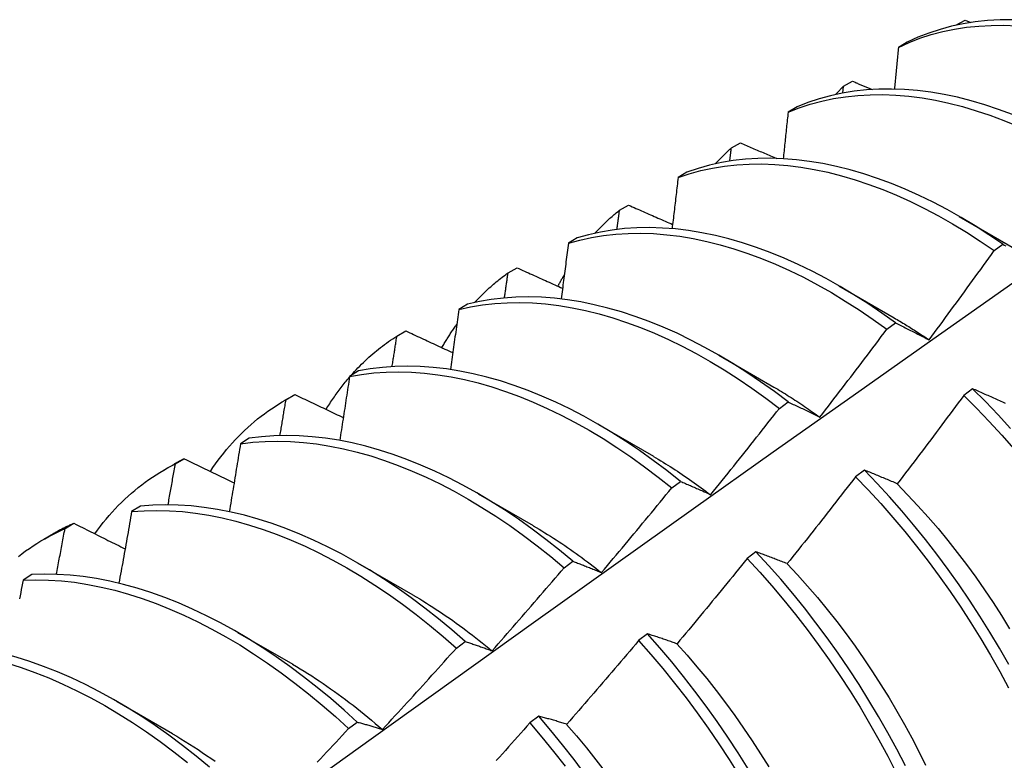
# Model space of a CAD drawing. Header units: inches. Extents: x 20 to 233, y 20 to 138.
# Tile 78 of 109: x 207.966 to 208.251, y 85.685 to 85.899. Entities that reach past the tile are written whole.
import ezdxf

# ---------------------------------------------------------------- set-up
doc = ezdxf.new("R2010")
doc.units = ezdxf.units.IN
doc.header["$MEASUREMENT"] = 0
doc.layers.add('Visible Edges(ANSI)', color=7, linetype='Continuous', lineweight=25)

msp = doc.modelspace()

# ---------------------------------------------------------------- linework, layer by layer
at = {"layer": 'Visible Edges(ANSI)'}
for p, q in [((208.23663, 85.89751), (208.23926, 85.89893)), ((208.23926, 85.89893), (208.24096, 85.89825)), ((208.23656, 85.89744), (208.23663, 85.89751)), ((208.23662, 85.89745), (208.23663, 85.89751)), ((208.22255, 85.89255), (208.21997, 85.89104)), ((208.20409, 85.8798), (208.20672, 85.88124)), ((208.20387, 85.87783), (208.20409, 85.8798)), ((208.19064, 85.87384), (208.18807, 85.87232)), ((208.17165, 85.86196), (208.17427, 85.86341)), ((208.15881, 85.85498), (208.15624, 85.85345)), ((208.1393, 85.84398), (208.14191, 85.84544)), ((208.23759, 85.84216), (208.25354, 85.83293)), ((208.12705, 85.83597), (208.12449, 85.83442)), ((208.24767, 85.83228), (208.25017, 85.83411)), ((208.10705, 85.82586), (208.10965, 85.82733)), ((208.20279, 85.82212), (208.21874, 85.81289)), ((208.09536, 85.8168), (208.09281, 85.81525)), ((208.21661, 85.80954), (208.21912, 85.81138)), ((208.07488, 85.80759), (208.07748, 85.80907)), ((208.16799, 85.80208), (208.18394, 85.79285)), ((208.06374, 85.79749), (208.06119, 85.79592)), ((208.04232, 85.78891), (208.04514, 85.79053)), ((208.0428, 85.78918), (208.04539, 85.79067)), ((208.04539, 85.79067), (208.04514, 85.79053)), ((208.24143, 85.79234), (208.2389, 85.79044)), ((208.18553, 85.78668), (208.18804, 85.78853)), ((208.13319, 85.78204), (208.14914, 85.77281)), ((208.03219, 85.77802), (208.02964, 85.77644)), ((208.00753, 85.76887), (208.01034, 85.77049)), ((208.01081, 85.77062), (208.01339, 85.77213)), ((208.21012, 85.76881), (208.20759, 85.76691)), ((208.15442, 85.7637), (208.15694, 85.76556)), ((208.09839, 85.762), (208.11434, 85.75277)), ((208.0007, 85.7584), (207.99816, 85.75681)), ((207.97889, 85.75192), (207.98147, 85.75344)), ((207.97273, 85.74883), (207.97554, 85.75045)), ((208.17877, 85.74519), (208.17624, 85.74328)), ((208.06359, 85.74196), (208.07954, 85.73273)), ((208.12328, 85.7406), (208.1258, 85.74247)), ((207.96927, 85.73863), (207.96673, 85.73702)), ((208.02879, 85.72192), (208.04474, 85.71269)), ((208.09211, 85.71739), (208.09463, 85.71927)), ((208.14737, 85.72148), (208.14483, 85.71956)), ((207.994, 85.70188), (208.00995, 85.69266)), ((208.11591, 85.69768), (208.11336, 85.69575)), ((208.0609, 85.69408), (208.06342, 85.69597))]:
    msp.add_line(p, q, dxfattribs=at)
at = {"layer": 'Visible Edges(ANSI)', "flags": 128}
for points in [[(208.25304, 85.89905), (208.24937, 85.89902), (208.24577, 85.89881), (208.24223, 85.89843), (208.23875, 85.89788), (208.23535, 85.89716), (208.23203, 85.89626), (208.22879, 85.89519), (208.22563, 85.89396), (208.22255, 85.89255)], [(208.21997, 85.89104), (208.22305, 85.89244), (208.22622, 85.89366), (208.22947, 85.89472), (208.2328, 85.8956), (208.2362, 85.89631), (208.23968, 85.89685), (208.24323, 85.89721), (208.24684, 85.8974), (208.25051, 85.89742), (208.25424, 85.89726)], [(208.21997, 85.89104), (208.21992, 85.89054), (208.21988, 85.89004), (208.21983, 85.88954), (208.21978, 85.88904), (208.21974, 85.88854), (208.21969, 85.88804), (208.21964, 85.88753), (208.21959, 85.88703), (208.21954, 85.88653), (208.2195, 85.88603), (208.21945, 85.88553), (208.2194, 85.88503), (208.21935, 85.88452), (208.2193, 85.88402), (208.21926, 85.88352), (208.21921, 85.88302), (208.21916, 85.88251), (208.21911, 85.88201), (208.21906, 85.88151), (208.21901, 85.88101), (208.21896, 85.8805), (208.21891, 85.88), (208.21887, 85.8795), (208.21882, 85.879)], [(208.20672, 85.88124), (208.20695, 85.88114), (208.20719, 85.88104), (208.20743, 85.88094), (208.20767, 85.88084), (208.2079, 85.88075), (208.20814, 85.88065), (208.20838, 85.88055), (208.20862, 85.88045), (208.20885, 85.88035), (208.20909, 85.88025), (208.20933, 85.88015), (208.20957, 85.88006), (208.20981, 85.87996), (208.21004, 85.87986), (208.21028, 85.87976), (208.21052, 85.87966), (208.21076, 85.87956), (208.211, 85.87947), (208.21123, 85.87937), (208.21147, 85.87927), (208.21171, 85.87917), (208.21195, 85.87907), (208.21219, 85.87897), (208.21242, 85.87888)], [(208.25298, 85.87163), (208.24897, 85.87313), (208.24499, 85.87446), (208.24102, 85.87562), (208.23709, 85.87661), (208.23319, 85.87744), (208.22933, 85.87809), (208.22551, 85.87857), (208.22174, 85.87888), (208.21802, 85.87901), (208.21436, 85.87897), (208.21076, 85.87875), (208.20722, 85.87837), (208.20375, 85.8778), (208.20036, 85.87707), (208.19704, 85.87616), (208.1938, 85.87509), (208.19064, 85.87384)], [(208.20176, 85.8774), (208.20186, 85.8775), (208.20195, 85.8776), (208.20205, 85.87771), (208.20214, 85.87781), (208.20224, 85.87791), (208.20233, 85.87801), (208.20243, 85.87811), (208.20253, 85.87821), (208.20262, 85.87832), (208.20272, 85.87842), (208.20282, 85.87852), (208.20291, 85.87862), (208.20301, 85.87872), (208.20311, 85.87882), (208.2032, 85.87892), (208.2033, 85.87902), (208.2034, 85.87912), (208.2035, 85.87921), (208.2036, 85.87931), (208.20369, 85.87941), (208.20379, 85.87951), (208.20389, 85.87961), (208.20399, 85.87971), (208.20409, 85.8798)], [(208.18807, 85.87232), (208.19123, 85.87355), (208.19447, 85.87462), (208.1978, 85.87551), (208.2012, 85.87623), (208.20467, 85.87678), (208.20822, 85.87716), (208.21182, 85.87736), (208.21549, 85.87739), (208.21921, 85.87724), (208.22299, 85.87692), (208.22681, 85.87643), (208.23067, 85.87576), (208.23458, 85.87492), (208.23851, 85.87392), (208.24248, 85.87274), (208.24647, 85.8714), (208.25048, 85.86989), (208.2545, 85.86822)], [(208.18807, 85.87232), (208.18801, 85.87176), (208.18795, 85.8712), (208.18789, 85.87064), (208.18783, 85.87008), (208.18777, 85.86952), (208.18771, 85.86896), (208.18765, 85.8684), (208.1876, 85.86784), (208.18754, 85.86728), (208.18748, 85.86672), (208.18742, 85.86616), (208.18736, 85.86559), (208.1873, 85.86503), (208.18724, 85.86447), (208.18718, 85.86391), (208.18712, 85.86335), (208.18706, 85.86279), (208.187, 85.86223), (208.18694, 85.86166), (208.18688, 85.8611), (208.18681, 85.86054), (208.18675, 85.85998), (208.18669, 85.85942), (208.18663, 85.85885)], [(208.16696, 85.85736), (208.16715, 85.85756), (208.16734, 85.85776), (208.16753, 85.85796), (208.16772, 85.85816), (208.16791, 85.85836), (208.1681, 85.85856), (208.16829, 85.85876), (208.16848, 85.85895), (208.16867, 85.85915), (208.16887, 85.85934), (208.16906, 85.85954), (208.16926, 85.85973), (208.16945, 85.85992), (208.16965, 85.86011), (208.16985, 85.8603), (208.17004, 85.86049), (208.17024, 85.86068), (208.17044, 85.86086), (208.17064, 85.86105), (208.17084, 85.86123), (208.17104, 85.86142), (208.17124, 85.8616), (208.17145, 85.86178), (208.17165, 85.86196)], [(208.17119, 85.85815), (208.17121, 85.85831), (208.17123, 85.85847), (208.17125, 85.85863), (208.17127, 85.85878), (208.17129, 85.85894), (208.1713, 85.8591), (208.17132, 85.85926), (208.17134, 85.85942), (208.17136, 85.85958), (208.17138, 85.85974), (208.1714, 85.8599), (208.17142, 85.86005), (208.17144, 85.86021), (208.17146, 85.86037), (208.17148, 85.86053), (208.1715, 85.86069), (208.17152, 85.86085), (208.17153, 85.86101), (208.17155, 85.86117), (208.17157, 85.86133), (208.17159, 85.86148), (208.17161, 85.86164), (208.17163, 85.8618), (208.17165, 85.86196)], [(208.17427, 85.86341), (208.1747, 85.86322), (208.17514, 85.86303), (208.17558, 85.86285), (208.17601, 85.86266), (208.17645, 85.86247), (208.17689, 85.86229), (208.17732, 85.8621), (208.17776, 85.86191), (208.1782, 85.86173), (208.17863, 85.86154), (208.17907, 85.86135), (208.17951, 85.86117), (208.17995, 85.86098), (208.18038, 85.8608), (208.18082, 85.86061), (208.18126, 85.86042), (208.1817, 85.86024), (208.18213, 85.86005), (208.18257, 85.85987), (208.18301, 85.85968), (208.18345, 85.85949), (208.18389, 85.85931), (208.18432, 85.85912), (208.18476, 85.85894)], [(208.25017, 85.83411), (208.24617, 85.83683), (208.24215, 85.83941), (208.23812, 85.84185), (208.23408, 85.84413), (208.23004, 85.84625), (208.226, 85.84822), (208.22197, 85.85004), (208.21795, 85.85168), (208.21394, 85.85317), (208.20995, 85.85449), (208.20599, 85.85564), (208.20206, 85.85663), (208.19816, 85.85744), (208.1943, 85.85808), (208.19049, 85.85855), (208.18672, 85.85885), (208.183, 85.85897), (208.17935, 85.85892), (208.17575, 85.8587), (208.17221, 85.8583), (208.16875, 85.85773), (208.16536, 85.85698), (208.16204, 85.85607), (208.15881, 85.85498)], [(208.15624, 85.85345), (208.15948, 85.85452), (208.1628, 85.85543), (208.1662, 85.85616), (208.16967, 85.85672), (208.17321, 85.8571), (208.17681, 85.85731), (208.18047, 85.85735), (208.18419, 85.85721), (208.18796, 85.8569), (208.19178, 85.85642), (208.19564, 85.85577), (208.19954, 85.85494), (208.20348, 85.85394), (208.20744, 85.85278), (208.21143, 85.85144), (208.21544, 85.84995), (208.21946, 85.84828), (208.2235, 85.84646), (208.22754, 85.84448), (208.23158, 85.84234), (208.23562, 85.84005), (208.23965, 85.8376), (208.24367, 85.83501), (208.24767, 85.83228)], [(208.15624, 85.85345), (208.15617, 85.85283), (208.1561, 85.85221), (208.15603, 85.8516), (208.15595, 85.85098), (208.15588, 85.85036), (208.15581, 85.84975), (208.15574, 85.84913), (208.15567, 85.84851), (208.1556, 85.8479), (208.15552, 85.84728), (208.15545, 85.84666), (208.15538, 85.84604), (208.15531, 85.84543), (208.15523, 85.84481), (208.15516, 85.84419), (208.15509, 85.84357), (208.15501, 85.84296), (208.15494, 85.84234), (208.15487, 85.84172), (208.15479, 85.8411), (208.15472, 85.84048), (208.15464, 85.83986), (208.15457, 85.83924), (208.1545, 85.83863)], [(208.14191, 85.84544), (208.14244, 85.8452), (208.14297, 85.84497), (208.1435, 85.84474), (208.14403, 85.8445), (208.14456, 85.84427), (208.14509, 85.84404), (208.14562, 85.84381), (208.14615, 85.84357), (208.14668, 85.84334), (208.14721, 85.84311), (208.14774, 85.84287), (208.14827, 85.84264), (208.1488, 85.84241), (208.14933, 85.84218), (208.14986, 85.84194), (208.15039, 85.84171), (208.15092, 85.84148), (208.15145, 85.84125), (208.15198, 85.84102), (208.15252, 85.84078), (208.15305, 85.84055), (208.15358, 85.84032), (208.15411, 85.84009), (208.15464, 85.83985)], [(208.13216, 85.83732), (208.13244, 85.83762), (208.13272, 85.83792), (208.13301, 85.83822), (208.13329, 85.83852), (208.13358, 85.83881), (208.13387, 85.8391), (208.13416, 85.83939), (208.13445, 85.83968), (208.13474, 85.83996), (208.13503, 85.84025), (208.13533, 85.84053), (208.13562, 85.84081), (208.13592, 85.84108), (208.13622, 85.84136), (208.13652, 85.84163), (208.13683, 85.8419), (208.13713, 85.84217), (208.13744, 85.84243), (208.13774, 85.8427), (208.13805, 85.84296), (208.13836, 85.84322), (208.13868, 85.84347), (208.13899, 85.84373), (208.1393, 85.84398)], [(208.13857, 85.83841), (208.1386, 85.83864), (208.13863, 85.83887), (208.13866, 85.83911), (208.13869, 85.83934), (208.13872, 85.83957), (208.13875, 85.8398), (208.13878, 85.84003), (208.13882, 85.84027), (208.13885, 85.8405), (208.13888, 85.84073), (208.13891, 85.84096), (208.13894, 85.8412), (208.13897, 85.84143), (208.139, 85.84166), (208.13903, 85.84189), (208.13906, 85.84212), (208.13909, 85.84236), (208.13912, 85.84259), (208.13915, 85.84282), (208.13918, 85.84305), (208.13921, 85.84328), (208.13924, 85.84351), (208.13927, 85.84375), (208.1393, 85.84398)], [(208.21912, 85.81138), (208.21514, 85.81424), (208.21114, 85.81695), (208.20712, 85.81952), (208.20308, 85.82195), (208.19905, 85.82422), (208.195, 85.82634), (208.19096, 85.8283), (208.18693, 85.8301), (208.18291, 85.83174), (208.1789, 85.83321), (208.17492, 85.83452), (208.17096, 85.83567), (208.16703, 85.83664), (208.16313, 85.83744), (208.15928, 85.83808), (208.15546, 85.83854), (208.1517, 85.83882), (208.14799, 85.83894), (208.14433, 85.83887), (208.14074, 85.83864), (208.13721, 85.83823), (208.13375, 85.83765), (208.13036, 85.83689), (208.12705, 85.83597)], [(208.12449, 85.83442), (208.1278, 85.83534), (208.1312, 85.83608), (208.13466, 85.83665), (208.1382, 85.83704), (208.1418, 85.83727), (208.14546, 85.83731), (208.14917, 85.83719), (208.15294, 85.83689), (208.15676, 85.83642), (208.16062, 85.83577), (208.16451, 85.83495), (208.16845, 85.83397), (208.17241, 85.83281), (208.17639, 85.83149), (208.1804, 85.83), (208.18442, 85.82835), (208.18846, 85.82653), (208.1925, 85.82456), (208.19654, 85.82243), (208.20058, 85.82015), (208.20461, 85.81771), (208.20863, 85.81513), (208.21263, 85.81241), (208.21661, 85.80954)], [(208.12449, 85.83442), (208.1244, 85.83375), (208.12432, 85.83308), (208.12423, 85.83241), (208.12415, 85.83174), (208.12406, 85.83107), (208.12398, 85.8304), (208.12389, 85.82973), (208.1238, 85.82906), (208.12372, 85.82839), (208.12363, 85.82772), (208.12355, 85.82705), (208.12346, 85.82637), (208.12337, 85.8257), (208.12329, 85.82503), (208.1232, 85.82436), (208.12311, 85.82369), (208.12302, 85.82302), (208.12294, 85.82234), (208.12285, 85.82167), (208.12276, 85.821), (208.12267, 85.82033), (208.12258, 85.81965), (208.1225, 85.81898), (208.12241, 85.81831)], [(208.25017, 85.83411), (208.25059, 85.8339), (208.25101, 85.83368)], [(208.22883, 85.80649), (208.22963, 85.80755), (208.23042, 85.80862), (208.23121, 85.80969), (208.23201, 85.81076), (208.2328, 85.81183), (208.23359, 85.8129), (208.23438, 85.81397), (208.23516, 85.81504), (208.23595, 85.81611), (208.23674, 85.81719), (208.23753, 85.81826), (208.23831, 85.81934), (208.23909, 85.82041), (208.23988, 85.82149), (208.24066, 85.82256), (208.24144, 85.82364), (208.24222, 85.82472), (208.243, 85.8258), (208.24378, 85.82687), (208.24456, 85.82795), (208.24534, 85.82903), (208.24611, 85.83011), (208.24689, 85.8312), (208.24767, 85.83228)], [(208.10965, 85.82733), (208.1102, 85.82708), (208.11074, 85.82683), (208.11129, 85.82658), (208.11184, 85.82633), (208.11238, 85.82609), (208.11293, 85.82584), (208.11348, 85.82559), (208.11403, 85.82534), (208.11457, 85.8251), (208.11512, 85.82485), (208.11567, 85.8246), (208.11622, 85.82435), (208.11677, 85.82411), (208.11732, 85.82386), (208.11787, 85.82361), (208.11841, 85.82337), (208.11896, 85.82312), (208.11951, 85.82287), (208.12006, 85.82262), (208.12061, 85.82238), (208.12116, 85.82213), (208.12171, 85.82188), (208.12226, 85.82164), (208.12281, 85.82139)], [(208.09737, 85.81728), (208.09774, 85.81768), (208.09811, 85.81808), (208.09849, 85.81847), (208.09887, 85.81886), (208.09926, 85.81925), (208.09964, 85.81963), (208.10003, 85.82001), (208.10042, 85.82039), (208.10082, 85.82076), (208.10121, 85.82113), (208.10161, 85.82149), (208.10202, 85.82185), (208.10242, 85.82221), (208.10283, 85.82256), (208.10324, 85.8229), (208.10365, 85.82325), (208.10407, 85.82359), (208.10449, 85.82392), (208.10491, 85.82426), (208.10533, 85.82458), (208.10576, 85.82491), (208.10618, 85.82523), (208.10662, 85.82554), (208.10705, 85.82586)], [(208.10601, 85.81861), (208.10606, 85.81891), (208.1061, 85.81921), (208.10614, 85.81951), (208.10619, 85.81982), (208.10623, 85.82012), (208.10627, 85.82042), (208.10632, 85.82072), (208.10636, 85.82102), (208.1064, 85.82133), (208.10645, 85.82163), (208.10649, 85.82193), (208.10653, 85.82223), (208.10658, 85.82254), (208.10662, 85.82284), (208.10666, 85.82314), (208.10671, 85.82344), (208.10675, 85.82374), (208.10679, 85.82405), (208.10683, 85.82435), (208.10688, 85.82465), (208.10692, 85.82495), (208.10696, 85.82525), (208.10701, 85.82555), (208.10705, 85.82586)], [(208.12148, 85.82199), (208.12155, 85.82213), (208.12163, 85.82227), (208.1217, 85.82241), (208.12178, 85.82255), (208.12185, 85.82269), (208.12193, 85.82283), (208.122, 85.82297), (208.12208, 85.82311), (208.12215, 85.82325), (208.12223, 85.82339), (208.12231, 85.82353), (208.12238, 85.82366), (208.12246, 85.8238), (208.12254, 85.82394), (208.12261, 85.82408), (208.12269, 85.82421), (208.12277, 85.82435), (208.12285, 85.82449), (208.12293, 85.82462), (208.123, 85.82476), (208.12308, 85.8249), (208.12316, 85.82503), (208.12324, 85.82517), (208.12332, 85.8253)], [(207.81185, 85.506), (207.83527, 85.52307), (207.85867, 85.54011), (207.88204, 85.55711), (207.90538, 85.57407), (207.92869, 85.59099), (207.95198, 85.60787), (207.97525, 85.6247), (207.99849, 85.64149), (208.02172, 85.65824), (208.04492, 85.67493), (208.0681, 85.69159), (208.09127, 85.70819), (208.11442, 85.72474), (208.13755, 85.74124), (208.16068, 85.75769), (208.18379, 85.77409), (208.20688, 85.79043), (208.22997, 85.80672), (208.25305, 85.82295)], [(208.18804, 85.78853), (208.18409, 85.79151), (208.1801, 85.79436), (208.1761, 85.79707), (208.17208, 85.79963), (208.16805, 85.80205), (208.16401, 85.80431), (208.15997, 85.80642), (208.15593, 85.80837), (208.15189, 85.81016), (208.14787, 85.81179), (208.14387, 85.81326), (208.13988, 85.81456), (208.13593, 85.81569), (208.132, 85.81665), (208.1281, 85.81745), (208.12425, 85.81807), (208.12044, 85.81852), (208.11668, 85.81879), (208.11297, 85.8189), (208.10932, 85.81883), (208.10573, 85.81858), (208.1022, 85.81816), (208.09875, 85.81757), (208.09536, 85.8168)], [(208.09281, 85.81525), (208.09619, 85.816), (208.09966, 85.81658), (208.10319, 85.81699), (208.10678, 85.81722), (208.11044, 85.81728), (208.11415, 85.81716), (208.11792, 85.81687), (208.12173, 85.81641), (208.12559, 85.81577), (208.12948, 85.81497), (208.13341, 85.81399), (208.13737, 85.81285), (208.14136, 85.81153), (208.14537, 85.81005), (208.14939, 85.80841), (208.15342, 85.80661), (208.15746, 85.80464), (208.1615, 85.80252), (208.16554, 85.80025), (208.16957, 85.79782), (208.17359, 85.79525), (208.17759, 85.79253), (208.18158, 85.78967), (208.18553, 85.78668)], [(208.09281, 85.81525), (208.09271, 85.81453), (208.09261, 85.81381), (208.09251, 85.81308), (208.09241, 85.81236), (208.09231, 85.81164), (208.09221, 85.81092), (208.0921, 85.8102), (208.092, 85.80947), (208.0919, 85.80875), (208.0918, 85.80803), (208.0917, 85.80731), (208.0916, 85.80658), (208.0915, 85.80586), (208.09139, 85.80514), (208.09129, 85.80441), (208.09119, 85.80369), (208.09109, 85.80297), (208.09098, 85.80224), (208.09088, 85.80152), (208.09078, 85.8008), (208.09067, 85.80007), (208.09057, 85.79935), (208.09047, 85.79862), (208.09036, 85.7979)], [(208.21874, 85.81284), (208.21917, 85.8126), (208.21959, 85.81235), (208.22001, 85.81211), (208.22043, 85.81186), (208.22085, 85.8116), (208.22128, 85.81135), (208.2217, 85.8111), (208.22212, 85.81084), (208.22254, 85.81058), (208.22296, 85.81032), (208.22338, 85.81005), (208.2238, 85.80979), (208.22422, 85.80952), (208.22464, 85.80925), (208.22506, 85.80898), (208.22548, 85.80871), (208.2259, 85.80844), (208.22632, 85.80816), (208.22674, 85.80788), (208.22716, 85.8076), (208.22758, 85.80732), (208.228, 85.80704), (208.22842, 85.80676), (208.22883, 85.80647)], [(208.08792, 85.80423), (208.08809, 85.80452), (208.08826, 85.80481), (208.08843, 85.8051), (208.0886, 85.80539), (208.08877, 85.80568), (208.08894, 85.80597), (208.08911, 85.80625), (208.08929, 85.80654), (208.08946, 85.80682), (208.08964, 85.8071), (208.08981, 85.80738), (208.08999, 85.80766), (208.09017, 85.80794), (208.09035, 85.80822), (208.09053, 85.8085), (208.09072, 85.80877), (208.0909, 85.80905), (208.09108, 85.80932), (208.09127, 85.80959), (208.09145, 85.80986), (208.09164, 85.81013), (208.09183, 85.8104), (208.09202, 85.81066), (208.09221, 85.81093)], [(208.21912, 85.81138), (208.21952, 85.81119), (208.21991, 85.81099), (208.22031, 85.8108), (208.22071, 85.8106), (208.22111, 85.8104), (208.22151, 85.8102), (208.22191, 85.81), (208.22231, 85.8098), (208.22271, 85.8096), (208.22311, 85.8094), (208.22352, 85.8092), (208.22392, 85.809), (208.22433, 85.80879), (208.22473, 85.80859), (208.22514, 85.80838), (208.22555, 85.80817), (208.22596, 85.80797), (208.22636, 85.80776), (208.22677, 85.80755), (208.22718, 85.80734), (208.2276, 85.80713), (208.22801, 85.80691), (208.22842, 85.8067), (208.22883, 85.80649)], [(208.06161, 85.79618), (208.06211, 85.79674), (208.06261, 85.79729), (208.06312, 85.79783), (208.06363, 85.79837), (208.06414, 85.7989), (208.06467, 85.79942), (208.06519, 85.79994), (208.06572, 85.80044), (208.06626, 85.80095), (208.0668, 85.80144), (208.06735, 85.80193), (208.0679, 85.80241), (208.06846, 85.80288), (208.06902, 85.80334), (208.06958, 85.8038), (208.07015, 85.80425), (208.07073, 85.8047), (208.07131, 85.80513), (208.07189, 85.80556), (208.07248, 85.80598), (208.07307, 85.80639), (208.07367, 85.8068), (208.07428, 85.8072), (208.07488, 85.80759)], [(208.07351, 85.79874), (208.07357, 85.79911), (208.07363, 85.79947), (208.07369, 85.79984), (208.07375, 85.80021), (208.0738, 85.80058), (208.07386, 85.80095), (208.07392, 85.80132), (208.07397, 85.80169), (208.07403, 85.80206), (208.07409, 85.80243), (208.07415, 85.8028), (208.0742, 85.80317), (208.07426, 85.80353), (208.07432, 85.8039), (208.07437, 85.80427), (208.07443, 85.80464), (208.07449, 85.80501), (208.07454, 85.80538), (208.0746, 85.80575), (208.07466, 85.80612), (208.07471, 85.80649), (208.07477, 85.80685), (208.07483, 85.80722), (208.07488, 85.80759)], [(208.07748, 85.80907), (208.07804, 85.80881), (208.07861, 85.80855), (208.07917, 85.80828), (208.07973, 85.80802), (208.0803, 85.80776), (208.08086, 85.8075), (208.08143, 85.80723), (208.08199, 85.80697), (208.08256, 85.80671), (208.08312, 85.80645), (208.08369, 85.80619), (208.08426, 85.80592), (208.08482, 85.80566), (208.08539, 85.8054), (208.08595, 85.80514), (208.08652, 85.80487), (208.08709, 85.80461), (208.08765, 85.80435), (208.08822, 85.80409), (208.08879, 85.80383), (208.08936, 85.80356), (208.08992, 85.8033), (208.09049, 85.80304), (208.09106, 85.80278)], [(208.19726, 85.78416), (208.19808, 85.78521), (208.19889, 85.78626), (208.19971, 85.78731), (208.20052, 85.78836), (208.20133, 85.78942), (208.20214, 85.79047), (208.20295, 85.79152), (208.20376, 85.79258), (208.20457, 85.79363), (208.20538, 85.79469), (208.20619, 85.79574), (208.207, 85.7968), (208.2078, 85.79786), (208.20861, 85.79892), (208.20941, 85.79998), (208.21021, 85.80104), (208.21102, 85.8021), (208.21182, 85.80316), (208.21262, 85.80422), (208.21342, 85.80528), (208.21422, 85.80634), (208.21502, 85.80741), (208.21581, 85.80847), (208.21661, 85.80954)], [(208.15694, 85.76556), (208.15301, 85.76867), (208.14905, 85.77165), (208.14507, 85.77449), (208.14106, 85.77719), (208.13704, 85.77974), (208.13301, 85.78215), (208.12897, 85.7844), (208.12493, 85.7865), (208.12089, 85.78844), (208.11686, 85.79022), (208.11284, 85.79184), (208.10883, 85.7933), (208.10485, 85.79459), (208.10089, 85.79571), (208.09697, 85.79667), (208.09308, 85.79745), (208.08922, 85.79806), (208.08542, 85.7985), (208.08166, 85.79877), (208.07795, 85.79886), (208.0743, 85.79878), (208.07072, 85.79852), (208.0672, 85.79809), (208.06374, 85.79749)], [(208.06119, 85.79592), (208.06108, 85.79515), (208.06096, 85.79438), (208.06085, 85.79361), (208.06073, 85.79284), (208.06061, 85.79207), (208.0605, 85.7913), (208.06038, 85.79053), (208.06026, 85.78976), (208.06015, 85.78898), (208.06003, 85.78821), (208.05991, 85.78744), (208.05979, 85.78667), (208.05967, 85.7859), (208.05956, 85.78513), (208.05944, 85.78435), (208.05932, 85.78358), (208.0592, 85.78281), (208.05908, 85.78204), (208.05896, 85.78126), (208.05884, 85.78049), (208.05872, 85.77972), (208.0586, 85.77894), (208.05848, 85.77817), (208.05836, 85.7774)], [(208.06119, 85.79592), (208.06465, 85.79651), (208.06818, 85.79693), (208.07177, 85.79717), (208.07542, 85.79724), (208.07913, 85.79713), (208.08289, 85.79685), (208.0867, 85.7964), (208.09056, 85.79578), (208.09445, 85.79498), (208.09838, 85.79402), (208.10234, 85.79288), (208.10632, 85.79158), (208.11033, 85.79011), (208.11435, 85.78847), (208.11838, 85.78668), (208.12242, 85.78473), (208.12646, 85.78261), (208.1305, 85.78035), (208.13454, 85.77793), (208.13856, 85.77537), (208.14256, 85.77266), (208.14654, 85.76981), (208.1505, 85.76682), (208.15442, 85.7637)], [(208.05441, 85.78638), (208.05467, 85.78679), (208.05493, 85.78721), (208.05519, 85.78762), (208.05545, 85.78802), (208.05572, 85.78843), (208.05598, 85.78883), (208.05625, 85.78923), (208.05653, 85.78963), (208.0568, 85.79003), (208.05707, 85.79042), (208.05735, 85.79081), (208.05763, 85.7912), (208.05791, 85.79159), (208.0582, 85.79197), (208.05848, 85.79235), (208.05877, 85.79273), (208.05906, 85.7931), (208.05935, 85.79347), (208.05965, 85.79384), (208.05995, 85.79421), (208.06024, 85.79457), (208.06054, 85.79494), (208.06085, 85.79529), (208.06115, 85.79565)], [(208.04539, 85.79067), (208.04597, 85.7904), (208.04655, 85.79012), (208.04713, 85.78984), (208.04772, 85.78956), (208.0483, 85.78929), (208.04888, 85.78901), (208.04946, 85.78873), (208.05004, 85.78845), (208.05063, 85.78818), (208.05121, 85.7879), (208.05179, 85.78762), (208.05237, 85.78735), (208.05296, 85.78707), (208.05354, 85.78679), (208.05412, 85.78651), (208.05471, 85.78624), (208.05529, 85.78596), (208.05588, 85.78568), (208.05646, 85.78541), (208.05705, 85.78513), (208.05763, 85.78485), (208.05822, 85.78458), (208.0588, 85.7843), (208.05939, 85.78402)], [(208.18393, 85.79284), (208.18449, 85.79251), (208.18505, 85.79218), (208.18561, 85.79185), (208.18617, 85.79152), (208.18672, 85.79118), (208.18728, 85.79084), (208.18784, 85.79049), (208.18839, 85.79014), (208.18895, 85.78979), (208.1895, 85.78944), (208.19006, 85.78908), (208.19062, 85.78872), (208.19117, 85.78835), (208.19172, 85.78798), (208.19228, 85.78761), (208.19283, 85.78724), (208.19338, 85.78686), (208.19394, 85.78648), (208.19449, 85.7861), (208.19504, 85.78571), (208.19559, 85.78532), (208.19614, 85.78492), (208.19669, 85.78453), (208.19724, 85.78413)], [(208.2389, 85.79044), (208.23811, 85.78937), (208.23731, 85.7883), (208.23652, 85.78722), (208.23572, 85.78615), (208.23492, 85.78508), (208.23413, 85.78401), (208.23333, 85.78294), (208.23253, 85.78187), (208.23173, 85.78081), (208.23093, 85.77974), (208.23013, 85.77867), (208.22933, 85.77761), (208.22852, 85.77654), (208.22772, 85.77548), (208.22692, 85.77441), (208.22611, 85.77335), (208.2253, 85.77229), (208.2245, 85.77122), (208.22369, 85.77016), (208.22288, 85.7691), (208.22207, 85.76804), (208.22126, 85.76698), (208.22045, 85.76592), (208.21964, 85.76487)], [(208.2389, 85.79044), (208.24261, 85.78673), (208.24626, 85.7829), (208.24986, 85.77897), (208.25339, 85.77494)], [(208.251, 85.78807), (208.25057, 85.78826), (208.25015, 85.78846), (208.24973, 85.78865), (208.2493, 85.78884), (208.24888, 85.78903), (208.24846, 85.78922), (208.24804, 85.78941), (208.24762, 85.7896), (208.2472, 85.78979), (208.24678, 85.78998), (208.24637, 85.79016), (208.24595, 85.79035), (208.24554, 85.79053), (208.24512, 85.79072), (208.24471, 85.7909), (208.24429, 85.79108), (208.24388, 85.79127), (208.24347, 85.79145), (208.24306, 85.79163), (208.24265, 85.79181), (208.24224, 85.79199), (208.24183, 85.79216), (208.24143, 85.79234)], [(208.2524, 85.78089), (208.2488, 85.78481), (208.24514, 85.78863), (208.24143, 85.79234)], [(208.02095, 85.76844), (208.02169, 85.76954), (208.02244, 85.77061), (208.02321, 85.77167), (208.024, 85.77271), (208.0248, 85.77374), (208.02561, 85.77474), (208.02644, 85.77572), (208.02729, 85.77668), (208.02815, 85.77762), (208.02903, 85.77854), (208.02992, 85.77943), (208.03083, 85.78031), (208.03175, 85.78117), (208.03269, 85.78201), (208.03364, 85.78282), (208.0346, 85.78361), (208.03558, 85.78439), (208.03657, 85.78514), (208.03758, 85.78587), (208.03859, 85.78657), (208.03963, 85.78726), (208.04067, 85.78792), (208.04173, 85.78856), (208.0428, 85.78918)], [(208.04107, 85.77879), (208.04115, 85.77923), (208.04122, 85.77966), (208.04129, 85.78009), (208.04137, 85.78053), (208.04144, 85.78096), (208.04151, 85.78139), (208.04158, 85.78183), (208.04166, 85.78226), (208.04173, 85.78269), (208.0418, 85.78313), (208.04187, 85.78356), (208.04195, 85.78399), (208.04202, 85.78442), (208.04209, 85.78486), (208.04216, 85.78529), (208.04223, 85.78572), (208.0423, 85.78615), (208.04238, 85.78659), (208.04245, 85.78702), (208.04252, 85.78745), (208.04259, 85.78788), (208.04266, 85.78832), (208.04273, 85.78875), (208.0428, 85.78918)], [(208.18804, 85.78853), (208.18842, 85.78836), (208.18879, 85.78818), (208.18917, 85.78801), (208.18955, 85.78784), (208.18993, 85.78766), (208.19031, 85.78748), (208.19069, 85.78731), (208.19107, 85.78713), (208.19145, 85.78695), (208.19183, 85.78677), (208.19221, 85.78659), (208.1926, 85.78641), (208.19298, 85.78623), (208.19337, 85.78604), (208.19375, 85.78586), (208.19414, 85.78567), (208.19453, 85.78549), (208.19492, 85.7853), (208.19531, 85.78511), (208.19569, 85.78493), (208.19608, 85.78474), (208.19648, 85.78455), (208.19687, 85.78435), (208.19726, 85.78416)], [(208.16567, 85.76173), (208.1665, 85.76276), (208.16734, 85.7638), (208.16818, 85.76483), (208.16901, 85.76586), (208.16985, 85.76689), (208.17068, 85.76793), (208.17151, 85.76896), (208.17234, 85.77), (208.17317, 85.77104), (208.174, 85.77208), (208.17483, 85.77311), (208.17566, 85.77415), (208.17649, 85.77519), (208.17731, 85.77623), (208.17814, 85.77727), (208.17896, 85.77832), (208.17979, 85.77936), (208.18061, 85.7804), (208.18143, 85.78145), (208.18225, 85.78249), (208.18307, 85.78354), (208.18389, 85.78458), (208.18471, 85.78563), (208.18553, 85.78668)], [(208.1258, 85.74247), (208.12191, 85.74571), (208.11798, 85.74881), (208.11402, 85.75178), (208.11003, 85.75461), (208.10603, 85.7573), (208.102, 85.75985), (208.09797, 85.76224), (208.09393, 85.76449), (208.08989, 85.76658), (208.08585, 85.76851), (208.08182, 85.77028), (208.0778, 85.7719), (208.0738, 85.77334), (208.06982, 85.77462), (208.06586, 85.77574), (208.06194, 85.77668), (208.05805, 85.77745), (208.0542, 85.77805), (208.05039, 85.77848), (208.04664, 85.77874), (208.04294, 85.77882), (208.03929, 85.77873), (208.03571, 85.77846), (208.03219, 85.77802)], [(208.02964, 85.77644), (208.02951, 85.77563), (208.02938, 85.77481), (208.02925, 85.77399), (208.02911, 85.77317), (208.02898, 85.77236), (208.02885, 85.77154), (208.02871, 85.77072), (208.02858, 85.7699), (208.02844, 85.76909), (208.02831, 85.76827), (208.02817, 85.76745), (208.02804, 85.76663), (208.0279, 85.76581), (208.02777, 85.76499), (208.02763, 85.76418), (208.0275, 85.76336), (208.02736, 85.76254), (208.02722, 85.76172), (208.02708, 85.7609), (208.02695, 85.76008), (208.02681, 85.75926), (208.02667, 85.75844), (208.02653, 85.75762), (208.0264, 85.7568)], [(208.02964, 85.77644), (208.03317, 85.77687), (208.03676, 85.77712), (208.0404, 85.7772), (208.04411, 85.77711), (208.04787, 85.77684), (208.05168, 85.77639), (208.05553, 85.77578), (208.05942, 85.77499), (208.06335, 85.77404), (208.06731, 85.77291), (208.07129, 85.77162), (208.07529, 85.77016), (208.07931, 85.76854), (208.08334, 85.76675), (208.08738, 85.76481), (208.09143, 85.7627), (208.09547, 85.76045), (208.0995, 85.75804), (208.10352, 85.75548), (208.10752, 85.75278), (208.11151, 85.74994), (208.11546, 85.74696), (208.11939, 85.74385), (208.12328, 85.7406)], [(207.98752, 85.75041), (207.98831, 85.7515), (207.98912, 85.75258), (207.98994, 85.75363), (207.99078, 85.75466), (207.99164, 85.75567), (207.99251, 85.75666), (207.9934, 85.75763), (207.9943, 85.75857), (207.99522, 85.7595), (207.99616, 85.7604), (207.99711, 85.76128), (207.99808, 85.76213), (207.99906, 85.76297), (208.00006, 85.76378), (208.00107, 85.76457), (208.00209, 85.76533), (208.00313, 85.76608), (208.00419, 85.7668), (208.00526, 85.76749), (208.00634, 85.76817), (208.00744, 85.76882), (208.00855, 85.76944), (208.00967, 85.77005), (208.01081, 85.77062)], [(208.00869, 85.75878), (208.00878, 85.75927), (208.00887, 85.75977), (208.00896, 85.76026), (208.00905, 85.76076), (208.00914, 85.76125), (208.00923, 85.76174), (208.00931, 85.76224), (208.0094, 85.76273), (208.00949, 85.76322), (208.00958, 85.76372), (208.00967, 85.76421), (208.00976, 85.76471), (208.00985, 85.7652), (208.00993, 85.76569), (208.01002, 85.76619), (208.01011, 85.76668), (208.0102, 85.76717), (208.01028, 85.76767), (208.01037, 85.76816), (208.01046, 85.76865), (208.01055, 85.76915), (208.01063, 85.76964), (208.01072, 85.77013), (208.01081, 85.77062)], [(208.01339, 85.77213), (208.01326, 85.77206), (208.01313, 85.772), (208.013, 85.77193), (208.01287, 85.77187), (208.01275, 85.7718), (208.01262, 85.77174), (208.01249, 85.77167), (208.01236, 85.7716), (208.01223, 85.77153), (208.01211, 85.77147), (208.01198, 85.7714), (208.01185, 85.77133), (208.01172, 85.77126), (208.0116, 85.77119), (208.01147, 85.77112), (208.01134, 85.77105), (208.01122, 85.77098), (208.01109, 85.77091), (208.01096, 85.77084), (208.01084, 85.77077), (208.01071, 85.7707), (208.01059, 85.77063), (208.01046, 85.77056), (208.01034, 85.77049)], [(208.01339, 85.77213), (208.01399, 85.77184), (208.01458, 85.77154), (208.01518, 85.77125), (208.01578, 85.77096), (208.01638, 85.77067), (208.01698, 85.77038), (208.01757, 85.77008), (208.01817, 85.76979), (208.01877, 85.7695), (208.01937, 85.76921), (208.01997, 85.76891), (208.02057, 85.76862), (208.02117, 85.76833), (208.02177, 85.76804), (208.02237, 85.76774), (208.02297, 85.76745), (208.02357, 85.76716), (208.02417, 85.76687), (208.02478, 85.76658), (208.02538, 85.76628), (208.02598, 85.76599), (208.02658, 85.7657), (208.02718, 85.76541), (208.02779, 85.76512)], [(208.14913, 85.77276), (208.14982, 85.77236), (208.15052, 85.77194), (208.15121, 85.77153), (208.15191, 85.77111), (208.1526, 85.77068), (208.15329, 85.77025), (208.15399, 85.76982), (208.15468, 85.76937), (208.15537, 85.76893), (208.15606, 85.76848), (208.15675, 85.76802), (208.15744, 85.76756), (208.15813, 85.7671), (208.15882, 85.76663), (208.15951, 85.76615), (208.16019, 85.76567), (208.16088, 85.76519), (208.16157, 85.7647), (208.16225, 85.76421), (208.16293, 85.76371), (208.16362, 85.76321), (208.1643, 85.7627), (208.16498, 85.76219), (208.16566, 85.76167)], [(208.21964, 85.76487), (208.21923, 85.76504), (208.21883, 85.76521), (208.21842, 85.76539), (208.21802, 85.76556), (208.21762, 85.76573), (208.21722, 85.7659), (208.21682, 85.76607), (208.21642, 85.76623), (208.21602, 85.7664), (208.21562, 85.76657), (208.21522, 85.76673), (208.21482, 85.7669), (208.21443, 85.76706), (208.21403, 85.76723), (208.21364, 85.76739), (208.21324, 85.76755), (208.21285, 85.76771), (208.21246, 85.76787), (208.21207, 85.76803), (208.21168, 85.76819), (208.21129, 85.76835), (208.2109, 85.7685), (208.21051, 85.76866), (208.21012, 85.76881)], [(208.25189, 85.71261), (208.24921, 85.71732), (208.24643, 85.722), (208.24355, 85.72662), (208.24057, 85.73118), (208.23751, 85.73568), (208.23435, 85.74012), (208.23111, 85.74448), (208.22779, 85.74876), (208.22439, 85.75296), (208.22093, 85.75707), (208.21739, 85.76109), (208.21379, 85.765), (208.21012, 85.76881)], [(208.15694, 85.76556), (208.15729, 85.76541), (208.15765, 85.76526), (208.15801, 85.76511), (208.15836, 85.76496), (208.15872, 85.7648), (208.15908, 85.76465), (208.15944, 85.7645), (208.1598, 85.76434), (208.16016, 85.76418), (208.16052, 85.76403), (208.16089, 85.76387), (208.16125, 85.76371), (208.16161, 85.76355), (208.16198, 85.76339), (208.16235, 85.76323), (208.16271, 85.76307), (208.16308, 85.7629), (208.16345, 85.76274), (208.16381, 85.76257), (208.16418, 85.76241), (208.16455, 85.76224), (208.16492, 85.76207), (208.1653, 85.7619), (208.16567, 85.76173)], [(208.20759, 85.76691), (208.20678, 85.76585), (208.20596, 85.7648), (208.20515, 85.76375), (208.20433, 85.76269), (208.20351, 85.76164), (208.20269, 85.76059), (208.20187, 85.75954), (208.20105, 85.75849), (208.20023, 85.75744), (208.19941, 85.75639), (208.19858, 85.75534), (208.19776, 85.75429), (208.19693, 85.75324), (208.19611, 85.7522), (208.19528, 85.75115), (208.19446, 85.75011), (208.19363, 85.74906), (208.1928, 85.74802), (208.19197, 85.74698), (208.19114, 85.74594), (208.19031, 85.74489), (208.18948, 85.74385), (208.18864, 85.74281), (208.18781, 85.74178)], [(208.20759, 85.76691), (208.21125, 85.76309), (208.21485, 85.75917), (208.21838, 85.75514), (208.22184, 85.75103), (208.22523, 85.74682), (208.22855, 85.74253), (208.23178, 85.73816), (208.23493, 85.73372), (208.23799, 85.72922), (208.24096, 85.72465), (208.24383, 85.72002), (208.24661, 85.71535), (208.24928, 85.71063), (208.25185, 85.70587)], [(208.21962, 85.76482), (208.22265, 85.76171), (208.22563, 85.75852), (208.22856, 85.75526), (208.23144, 85.75192), (208.23426, 85.74851), (208.23702, 85.74503), (208.23971, 85.74149), (208.24234, 85.73789), (208.24489, 85.73423), (208.24738, 85.73053), (208.24979, 85.72677), (208.25212, 85.72298)], [(208.13405, 85.7392), (208.13491, 85.74021), (208.13577, 85.74123), (208.13662, 85.74224), (208.13748, 85.74325), (208.13834, 85.74427), (208.13919, 85.74528), (208.14004, 85.7463), (208.1409, 85.74732), (208.14175, 85.74834), (208.1426, 85.74936), (208.14345, 85.75037), (208.1443, 85.75139), (208.14515, 85.75242), (208.14599, 85.75344), (208.14684, 85.75446), (208.14769, 85.75548), (208.14853, 85.75651), (208.14937, 85.75753), (208.15022, 85.75856), (208.15106, 85.75958), (208.1519, 85.76061), (208.15274, 85.76164), (208.15358, 85.76267), (208.15442, 85.7637)], [(208.09463, 85.71927), (208.09077, 85.72263), (208.08688, 85.72585), (208.08294, 85.72895), (208.07898, 85.73191), (208.075, 85.73474), (208.07099, 85.73742), (208.06697, 85.73996), (208.06293, 85.74234), (208.05889, 85.74458), (208.05485, 85.74666), (208.05081, 85.74858), (208.04678, 85.75035), (208.04276, 85.75195), (208.03876, 85.75338), (208.03478, 85.75465), (208.03083, 85.75576), (208.02691, 85.75669), (208.02302, 85.75745), (208.01917, 85.75804), (208.01537, 85.75846), (208.01162, 85.75871), (208.00792, 85.75878), (208.00428, 85.75868), (208.0007, 85.7584)], [(207.99816, 85.75681), (207.99801, 85.75595), (207.99786, 85.75509), (207.99771, 85.75423), (207.99755, 85.75336), (207.9974, 85.7525), (207.99725, 85.75164), (207.9971, 85.75078), (207.99695, 85.74992), (207.99679, 85.74906), (207.99664, 85.74819), (207.99649, 85.74733), (207.99633, 85.74647), (207.99618, 85.74561), (207.99603, 85.74474), (207.99587, 85.74388), (207.99572, 85.74302), (207.99556, 85.74215), (207.99541, 85.74129), (207.99525, 85.74043), (207.99509, 85.73956), (207.99494, 85.7387), (207.99478, 85.73784), (207.99462, 85.73697), (207.99447, 85.73611)], [(207.99816, 85.75681), (208.00174, 85.75707), (208.00539, 85.75716), (208.00909, 85.75708), (208.01285, 85.75682), (208.01665, 85.75639), (208.0205, 85.75578), (208.02439, 85.75501), (208.02832, 85.75406), (208.03227, 85.75294), (208.03625, 85.75166), (208.04026, 85.75021), (208.04427, 85.7486), (208.04831, 85.74682), (208.05235, 85.74489), (208.05639, 85.74279), (208.06043, 85.74055), (208.06446, 85.73815), (208.06848, 85.7356), (208.07249, 85.73291), (208.07647, 85.73007), (208.08043, 85.7271), (208.08436, 85.72399), (208.08826, 85.72076), (208.09211, 85.71739)], [(207.98147, 85.75344), (207.98121, 85.75333), (207.98096, 85.75321), (207.98071, 85.7531), (207.98046, 85.75298), (207.9802, 85.75287), (207.97995, 85.75275), (207.9797, 85.75263), (207.97945, 85.75251), (207.9792, 85.75239), (207.97895, 85.75227), (207.97871, 85.75215), (207.97846, 85.75202), (207.97821, 85.7519), (207.97797, 85.75177), (207.97772, 85.75165), (207.97748, 85.75152), (207.97723, 85.75139), (207.97699, 85.75126), (207.97674, 85.75112), (207.9765, 85.75099), (207.97626, 85.75086), (207.97602, 85.75072), (207.97578, 85.75059), (207.97554, 85.75045)], [(207.98147, 85.75344), (207.98208, 85.75313), (207.9827, 85.75282), (207.98331, 85.75252), (207.98392, 85.75221), (207.98454, 85.7519), (207.98515, 85.75159), (207.98577, 85.75129), (207.98638, 85.75098), (207.987, 85.75067), (207.98761, 85.75036), (207.98823, 85.75006), (207.98885, 85.74975), (207.98946, 85.74944), (207.99008, 85.74913), (207.9907, 85.74883), (207.99131, 85.74852), (207.99193, 85.74821), (207.99255, 85.74791), (207.99317, 85.7476), (207.99378, 85.74729), (207.9944, 85.74698), (207.99502, 85.74668), (207.99564, 85.74637), (207.99626, 85.74606)], [(207.96539, 85.74384), (207.96643, 85.74465), (207.96749, 85.74544), (207.96856, 85.7462), (207.96965, 85.74693), (207.97076, 85.74764), (207.97188, 85.74833), (207.97301, 85.74899), (207.97416, 85.74963), (207.97532, 85.75024), (207.9765, 85.75083), (207.97769, 85.75139), (207.97889, 85.75192)], [(207.97636, 85.73869), (207.97647, 85.73924), (207.97657, 85.73979), (207.97668, 85.74034), (207.97679, 85.7409), (207.97689, 85.74145), (207.977, 85.742), (207.97711, 85.74255), (207.97721, 85.7431), (207.97732, 85.74365), (207.97743, 85.7442), (207.97753, 85.74476), (207.97764, 85.74531), (207.97774, 85.74586), (207.97785, 85.74641), (207.97795, 85.74696), (207.97806, 85.74751), (207.97816, 85.74806), (207.97827, 85.74862), (207.97837, 85.74917), (207.97848, 85.74972), (207.97858, 85.75027), (207.97868, 85.75082), (207.97879, 85.75137), (207.97889, 85.75192)], [(208.11434, 85.75271), (208.11517, 85.75223), (208.11601, 85.75174), (208.11684, 85.75124), (208.11767, 85.75073), (208.11849, 85.75022), (208.11932, 85.7497), (208.12015, 85.74918), (208.12098, 85.74864), (208.1218, 85.7481), (208.12263, 85.74756), (208.12345, 85.747), (208.12428, 85.74644), (208.1251, 85.74587), (208.12592, 85.7453), (208.12674, 85.74472), (208.12756, 85.74413), (208.12837, 85.74354), (208.12919, 85.74293), (208.13, 85.74233), (208.13082, 85.74171), (208.13163, 85.74109), (208.13244, 85.74046), (208.13325, 85.73983), (208.13405, 85.73919)], [(208.18781, 85.74178), (208.18742, 85.74193), (208.18704, 85.74208), (208.18666, 85.74223), (208.18627, 85.74238), (208.18589, 85.74253), (208.18551, 85.74267), (208.18513, 85.74282), (208.18475, 85.74297), (208.18437, 85.74311), (208.18399, 85.74326), (208.18361, 85.7434), (208.18323, 85.74354), (208.18286, 85.74369), (208.18248, 85.74383), (208.18211, 85.74397), (208.18173, 85.74411), (208.18136, 85.74425), (208.18099, 85.74438), (208.18062, 85.74452), (208.18025, 85.74466), (208.17988, 85.74479), (208.17951, 85.74493), (208.17914, 85.74506), (208.17877, 85.74519)], [(208.222, 85.68332), (208.21952, 85.6881), (208.21694, 85.69285), (208.21425, 85.69756), (208.21146, 85.70223), (208.20858, 85.70685), (208.20559, 85.71141), (208.20252, 85.71591), (208.19936, 85.72034), (208.19612, 85.7247), (208.19279, 85.72897), (208.18939, 85.73317), (208.18592, 85.73727), (208.18238, 85.74128), (208.17877, 85.74519)], [(208.1258, 85.74247), (208.12614, 85.74234), (208.12647, 85.74222), (208.12681, 85.74209), (208.12715, 85.74196), (208.12749, 85.74183), (208.12783, 85.7417), (208.12817, 85.74157), (208.12851, 85.74144), (208.12885, 85.74131), (208.12919, 85.74117), (208.12953, 85.74104), (208.12988, 85.7409), (208.13022, 85.74077), (208.13057, 85.74063), (208.13091, 85.74049), (208.13126, 85.74035), (208.1316, 85.74021), (208.13195, 85.74007), (208.1323, 85.73993), (208.13265, 85.73978), (208.133, 85.73964), (208.13335, 85.73949), (208.1337, 85.73935), (208.13405, 85.7392)], [(208.17624, 85.74328), (208.1754, 85.74224), (208.17456, 85.74121), (208.17372, 85.74017), (208.17289, 85.73914), (208.17205, 85.7381), (208.1712, 85.73707), (208.17036, 85.73604), (208.16952, 85.73501), (208.16868, 85.73398), (208.16783, 85.73295), (208.16699, 85.73192), (208.16614, 85.73089), (208.1653, 85.72986), (208.16445, 85.72884), (208.1636, 85.72781), (208.16275, 85.72678), (208.1619, 85.72576), (208.16105, 85.72473), (208.1602, 85.72371), (208.15935, 85.72269), (208.1585, 85.72167), (208.15764, 85.72065), (208.15679, 85.71963), (208.15594, 85.71861)], [(208.17624, 85.74328), (208.17984, 85.73936), (208.18337, 85.73534), (208.18684, 85.73123), (208.19024, 85.72703), (208.19356, 85.72275), (208.19679, 85.71838), (208.19995, 85.71395), (208.20301, 85.70945), (208.20599, 85.70488), (208.20887, 85.70026), (208.21165, 85.69559), (208.21433, 85.69087), (208.2169, 85.68612), (208.21937, 85.68133)], [(208.18781, 85.74176), (208.19078, 85.73858), (208.19371, 85.73531), (208.19658, 85.73196), (208.19939, 85.72855), (208.20214, 85.72506), (208.20484, 85.72151), (208.20746, 85.71791), (208.21002, 85.71425), (208.21251, 85.71054), (208.21493, 85.70678), (208.21727, 85.70299), (208.21954, 85.69916), (208.22173, 85.69529), (208.22383, 85.6914), (208.22585, 85.68749), (208.22779, 85.68356)], [(208.10241, 85.71657), (208.10329, 85.71756), (208.10417, 85.71856), (208.10505, 85.71955), (208.10592, 85.72055), (208.1068, 85.72154), (208.10767, 85.72254), (208.10855, 85.72353), (208.10942, 85.72453), (208.11029, 85.72553), (208.11117, 85.72653), (208.11204, 85.72753), (208.11291, 85.72853), (208.11378, 85.72953), (208.11464, 85.73053), (208.11551, 85.73154), (208.11638, 85.73254), (208.11725, 85.73355), (208.11811, 85.73455), (208.11897, 85.73556), (208.11984, 85.73656), (208.1207, 85.73757), (208.12156, 85.73858), (208.12242, 85.73959), (208.12328, 85.7406)], [(207.96673, 85.73702), (207.96656, 85.73612), (207.96639, 85.73522), (207.96622, 85.73431), (207.96605, 85.73341), (207.96588, 85.73251), (207.96571, 85.7316)], [(207.96673, 85.73702), (207.97037, 85.73712), (207.97407, 85.73705), (207.97782, 85.7368), (207.98163, 85.73638), (207.98547, 85.73578), (207.98936, 85.73502), (207.99328, 85.73408), (207.99724, 85.73298), (208.00122, 85.7317), (208.00522, 85.73026), (208.00924, 85.72866), (208.01327, 85.72689), (208.01731, 85.72497), (208.02135, 85.72288), (208.02539, 85.72065), (208.02942, 85.71826), (208.03345, 85.71572), (208.03745, 85.71303), (208.04144, 85.71021), (208.0454, 85.70724), (208.04933, 85.70414), (208.05323, 85.70091), (208.05709, 85.69756), (208.0609, 85.69408)], [(208.06342, 85.69597), (208.05961, 85.69944), (208.05574, 85.70278), (208.05184, 85.706), (208.04791, 85.70909), (208.04395, 85.71205), (208.03996, 85.71486), (208.03595, 85.71753), (208.03193, 85.72006), (208.02789, 85.72244), (208.02385, 85.72467), (208.01981, 85.72674), (208.01577, 85.72865), (208.01174, 85.73041), (208.00773, 85.732), (208.00373, 85.73342), (207.99975, 85.73469), (207.9958, 85.73578), (207.99188, 85.7367), (207.98799, 85.73745), (207.98415, 85.73804), (207.98035, 85.73844), (207.9766, 85.73868), (207.9729, 85.73874), (207.96927, 85.73863)], [(208.07955, 85.73271), (208.08051, 85.73215), (208.08148, 85.73158), (208.08244, 85.73099), (208.08341, 85.7304), (208.08437, 85.7298), (208.08533, 85.72919), (208.08629, 85.72856), (208.08725, 85.72793), (208.08821, 85.72729), (208.08917, 85.72664), (208.09013, 85.72598), (208.09108, 85.7253), (208.09203, 85.72462), (208.09299, 85.72393), (208.09393, 85.72323), (208.09488, 85.72253), (208.09583, 85.72181), (208.09677, 85.72108), (208.09771, 85.72035), (208.09865, 85.7196), (208.09959, 85.71885), (208.10053, 85.71809), (208.10146, 85.71732), (208.10239, 85.71654)], [(208.09463, 85.71927), (208.09495, 85.71917), (208.09526, 85.71907), (208.09558, 85.71896), (208.0959, 85.71886), (208.09622, 85.71875), (208.09654, 85.71865), (208.09686, 85.71854), (208.09718, 85.71843), (208.0975, 85.71832), (208.09782, 85.71821), (208.09815, 85.7181), (208.09847, 85.71799), (208.0988, 85.71788), (208.09912, 85.71776), (208.09945, 85.71765), (208.09977, 85.71753), (208.1001, 85.71742), (208.10043, 85.7173), (208.10076, 85.71718), (208.10109, 85.71706), (208.10142, 85.71694), (208.10175, 85.71682), (208.10208, 85.7167), (208.10241, 85.71657)], [(208.14483, 85.71956), (208.14397, 85.71854), (208.14311, 85.71753), (208.14225, 85.71651), (208.14139, 85.7155), (208.14053, 85.71448), (208.13967, 85.71347), (208.1388, 85.71246), (208.13794, 85.71144), (208.13707, 85.71043), (208.13621, 85.70942), (208.13534, 85.70841), (208.13448, 85.7074), (208.13361, 85.7064), (208.13274, 85.70539), (208.13187, 85.70438), (208.131, 85.70338), (208.13013, 85.70237), (208.12926, 85.70137), (208.12839, 85.70037), (208.12751, 85.69936), (208.12664, 85.69836), (208.12576, 85.69736), (208.12489, 85.69636), (208.12401, 85.69536)], [(208.14483, 85.71956), (208.14837, 85.71555), (208.15184, 85.71144), (208.15524, 85.70724), (208.15856, 85.70297), (208.1618, 85.69861), (208.16496, 85.69417), (208.16803, 85.68968), (208.17101, 85.68511), (208.1739, 85.6805)], [(208.15594, 85.71861), (208.15557, 85.71874), (208.1552, 85.71886), (208.15484, 85.71899), (208.15448, 85.71912), (208.15411, 85.71924), (208.15375, 85.71937), (208.15339, 85.71949), (208.15303, 85.71962), (208.15267, 85.71974), (208.15231, 85.71986), (208.15195, 85.71998), (208.1516, 85.7201), (208.15124, 85.72022), (208.15088, 85.72034), (208.15053, 85.72046), (208.15017, 85.72058), (208.14982, 85.72069), (208.14947, 85.72081), (208.14912, 85.72092), (208.14876, 85.72103), (208.14841, 85.72115), (208.14806, 85.72126), (208.14772, 85.72137), (208.14737, 85.72148)], [(208.1765, 85.68247), (208.1736, 85.68708), (208.17062, 85.69164), (208.16754, 85.69613), (208.16437, 85.70056), (208.16112, 85.70491), (208.1578, 85.70919), (208.15439, 85.71338), (208.15091, 85.71747), (208.14737, 85.72148)], [(207.93535, 85.71708), (207.93905, 85.71702), (207.9428, 85.71678), (207.9466, 85.71637), (207.95045, 85.71578), (207.95433, 85.71503), (207.95825, 85.7141), (207.9622, 85.71301), (207.96618, 85.71174), (207.97018, 85.71031), (207.9742, 85.70872), (207.97823, 85.70696), (207.98227, 85.70505), (207.98631, 85.70297), (207.99035, 85.70074), (207.99439, 85.69836), (207.99841, 85.69583), (208.00242, 85.69316), (208.0064, 85.69034), (208.01037, 85.68738), (208.0143, 85.68429)], [(208.02072, 85.68294), (208.01681, 85.68615), (208.01288, 85.68923), (208.00891, 85.69218), (208.00492, 85.69499), (208.00091, 85.69765), (207.99689, 85.70017), (207.99286, 85.70254), (207.98882, 85.70476), (207.98477, 85.70682), (207.98074, 85.70872), (207.97671, 85.71047), (207.97269, 85.71205), (207.96869, 85.71347), (207.96471, 85.71472), (207.96076, 85.7158), (207.95685, 85.71671), (207.95296, 85.71745), (207.94912, 85.71802), (207.94533, 85.71842), (207.94158, 85.71865), (207.93789, 85.7187)], [(208.07074, 85.69385), (208.07164, 85.69482), (208.07254, 85.69579), (208.07344, 85.69677), (208.07433, 85.69774), (208.07523, 85.69871), (208.07613, 85.69969), (208.07702, 85.70067), (208.07791, 85.70164), (208.07881, 85.70262), (208.0797, 85.7036), (208.08059, 85.70458), (208.08148, 85.70556), (208.08237, 85.70654), (208.08326, 85.70753), (208.08415, 85.70851), (208.08504, 85.70949), (208.08593, 85.71048), (208.08681, 85.71146), (208.0877, 85.71245), (208.08858, 85.71344), (208.08947, 85.71442), (208.09035, 85.71541), (208.09123, 85.7164), (208.09211, 85.71739)], [(208.15591, 85.71858), (208.15883, 85.71531), (208.16171, 85.71196), (208.16453, 85.70855), (208.16729, 85.70506), (208.16999, 85.70152), (208.17262, 85.69792), (208.17519, 85.69426), (208.17769, 85.69056), (208.18011, 85.68681), (208.18246, 85.68302)], [(208.04473, 85.71267), (208.04584, 85.71202), (208.04694, 85.71136), (208.04804, 85.71069), (208.04914, 85.71), (208.05024, 85.7093), (208.05134, 85.70859), (208.05243, 85.70787), (208.05353, 85.70713), (208.05462, 85.70639), (208.05571, 85.70563), (208.0568, 85.70485), (208.05789, 85.70407), (208.05897, 85.70328), (208.06005, 85.70247), (208.06113, 85.70165), (208.06221, 85.70082), (208.06329, 85.69998), (208.06436, 85.69913), (208.06543, 85.69827), (208.06649, 85.69739), (208.06756, 85.69651), (208.06862, 85.69561), (208.06967, 85.69471), (208.07073, 85.69379)], [(208.12401, 85.69536), (208.12367, 85.69547), (208.12332, 85.69557), (208.12297, 85.69568), (208.12263, 85.69578), (208.12229, 85.69588), (208.12194, 85.69599), (208.1216, 85.69609), (208.12126, 85.69619), (208.12092, 85.69629), (208.12058, 85.69639), (208.12024, 85.69648), (208.1199, 85.69658), (208.11957, 85.69668), (208.11923, 85.69677), (208.11889, 85.69687), (208.11856, 85.69696), (208.11822, 85.69705), (208.11789, 85.69714), (208.11756, 85.69723), (208.11723, 85.69732), (208.11689, 85.69741), (208.11656, 85.6975), (208.11623, 85.69759), (208.11591, 85.69768)], [(208.12938, 85.68078), (208.12613, 85.68513), (208.1228, 85.6894), (208.11939, 85.69358), (208.11591, 85.69768)], [(208.05185, 85.68442), (208.05275, 85.68538), (208.05366, 85.68634), (208.05457, 85.68731), (208.05548, 85.68827), (208.05638, 85.68924), (208.05729, 85.6902), (208.05819, 85.69117), (208.0591, 85.69214), (208.06, 85.69311), (208.0609, 85.69408)], [(208.06342, 85.69597), (208.06372, 85.69589), (208.06402, 85.69581), (208.06432, 85.69573), (208.06462, 85.69565), (208.06492, 85.69557), (208.06522, 85.69549), (208.06552, 85.69541), (208.06582, 85.69532), (208.06612, 85.69524), (208.06642, 85.69515), (208.06673, 85.69506), (208.06703, 85.69498), (208.06734, 85.69489), (208.06764, 85.6948), (208.06795, 85.69471), (208.06826, 85.69462), (208.06856, 85.69452), (208.06887, 85.69443), (208.06918, 85.69433), (208.06949, 85.69424), (208.0698, 85.69414), (208.07011, 85.69404), (208.07043, 85.69395), (208.07074, 85.69385)], [(208.11336, 85.69575), (208.11248, 85.69475), (208.1116, 85.69376), (208.11072, 85.69276), (208.10984, 85.69177), (208.10896, 85.69077), (208.10807, 85.68978), (208.10719, 85.68879), (208.1063, 85.6878), (208.10542, 85.68681), (208.10453, 85.68582), (208.10364, 85.68483)], [(208.11336, 85.69575), (208.11684, 85.69165), (208.12024, 85.68746), (208.12357, 85.68318)], [(208.12399, 85.69532), (208.12687, 85.69198), (208.1297, 85.68857), (208.13246, 85.6851), (208.13516, 85.68156)], [(208.00994, 85.69259), (208.01118, 85.69186), (208.01242, 85.69112), (208.01366, 85.69037), (208.01489, 85.68959), (208.01613, 85.6888), (208.01736, 85.688), (208.01859, 85.68718), (208.01982, 85.68635), (208.02105, 85.6855), (208.02227, 85.68463)]]:
    msp.add_lwpolyline(points, dxfattribs=at)

doc.saveas('drawing.dxf')
